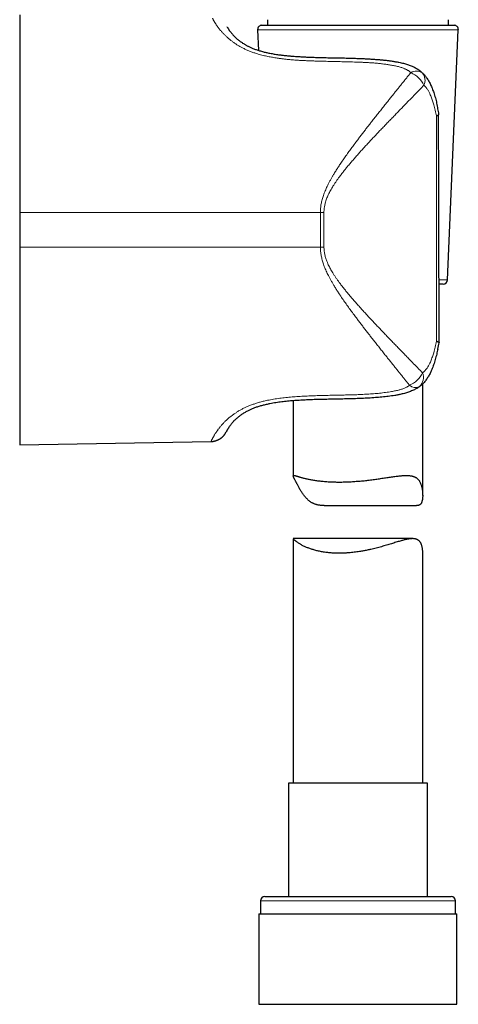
# Model space of a CAD drawing. Header units: millimetres. Extents: x 8 to 825, y 12 to 755.
# Tile 54 of 62: x 590 to 640, y 462 to 576. Entities that reach past the tile are written whole.
import ezdxf

# ---------------------------------------------------------------- set-up
doc = ezdxf.new("R2010")
doc.units = ezdxf.units.MM

msp = doc.modelspace()

# ---------------------------------------------------------------- linework, layer by layer
at = {"color": 7, "linetype": 'Continuous', "lineweight": 30}
for p, q in [((589.52, 576.9), (589.52, 553.97)), ((613.57, 575.46), (613.57, 575.47)), ((617.59, 575.67), (639.85, 575.67)), ((618.22, 576.32), (618.22, 575.67)), ((618.22, 576.32), (618.22, 576.32)), ((639.22, 575.67), (639.22, 576.32)), ((617.09, 575.15), (617.19, 572.76)), ((639.09, 546.15), (640.34, 575.15)), ((638.05, 565.35), (638.06, 565.28)), ((589.52, 553.97), (589.52, 549.96)), ((589.52, 549.96), (589.52, 527.04)), ((638.59, 545.67), (638.11, 545.67)), ((638.11, 538.88), (638.11, 538.87)), ((637.98, 538.14), (637.97, 538.11)), ((637.98, 538.15), (637.98, 538.14)), ((636.22, 521.16), (636.22, 534.1)), ((621.22, 532.14), (621.22, 523.42)), ((589.52, 527.04), (611.7, 527.42)), ((624.82, 519.99), (635.51, 519.99)), ((635.05, 516.16), (621.22, 516.16)), ((621.22, 516.15), (621.22, 487.79)), ((636.22, 487.79), (636.22, 514.65)), ((620.67, 487.79), (620.67, 474.67)), ((626.39, 487.79), (620.67, 487.79)), ((636.77, 487.79), (626.39, 487.79)), ((636.77, 474.67), (636.77, 487.79)), ((617.42, 474.17), (617.42, 472.67)), ((617.92, 474.67), (625.6, 474.67)), ((625.6, 474.67), (639.52, 474.67)), ((640.02, 472.67), (640.02, 474.17)), ((617.24, 472.67), (617.24, 462.17)), ((617.24, 472.67), (625.4, 472.67)), ((625.4, 472.67), (640.19, 472.67)), ((640.19, 462.17), (640.19, 472.67)), ((617.24, 462.17), (625.4, 462.17)), ((625.4, 462.17), (640.19, 462.17))]:
    msp.add_line(p, q, dxfattribs=at)
at = {"color": 252, "linetype": 'Continuous', "lineweight": 0}
for p, q in [((625.36, 575.15), (617.09, 575.15)), ((640.34, 575.15), (625.36, 575.15)), ((637.82, 539.04), (637.82, 565.18)), ((624.36, 553.97), (589.52, 553.97)), ((624.36, 553.97), (624.78, 553.97)), ((624.36, 549.96), (624.36, 553.97)), ((624.78, 553.97), (624.78, 549.96)), ((624.36, 549.96), (589.52, 549.96)), ((624.78, 549.96), (624.36, 549.96)), ((638.11, 546.15), (639.09, 546.15)), ((625.45, 474.17), (617.42, 474.17)), ((640.02, 474.17), (625.45, 474.17))]:
    msp.add_line(p, q, dxfattribs=at)
at = {"color": 7, "linetype": 'Continuous', "lineweight": 30}
for centre, start, end in [((617.59, 575.17), 90, 182.4813), ((639.85, 575.17), 357.5187, 90), ((638.59, 546.17), 270, 357.5187), ((617.92, 474.17), 90, 180), ((639.52, 474.17), 0, 90)]:
    msp.add_arc(centre, 0.5, start, end, dxfattribs=at)
at = {"color": 252, "linetype": 'Continuous', "lineweight": 0}
for centre, radius, start, end in [((635.49, 569.17), 1.2, 55.3812, 123.306), ((633.68, 567.45), 2.96, 25.2857, 67.1561), ((635.16, 569.3), 1.33, 334.0185, 40.4866), ((633.49, 536.7), 3.01, 293.377, 334.1064), ((634.87, 534.84), 1.44, 312.8833, 22.4678), ((635.38, 534.73), 1.06, 228.7605, 296.124)]:
    msp.add_arc(centre, radius, start, end, dxfattribs=at)
at = {"color": 7, "linetype": 'Continuous', "lineweight": 30}
msp.add_ellipse((636.12, 531.56), major_axis=(0, 136.68), ratio=0.014632, start_param=4.765978, end_param=4.961707, dxfattribs=at)
at = {"color": 252, "linetype": 'Continuous', "lineweight": 0}
for points, knots in [([(634.83, 570.18), (634.81, 570.2), (634.76, 570.25), (634.68, 570.32), (634.6, 570.38), (634.51, 570.45), (634.4, 570.51), (634.27, 570.57), (634.14, 570.63), (634.01, 570.69), (633.87, 570.74), (633.7, 570.8), (633.51, 570.85), (633.29, 570.91), (633.07, 570.96), (632.85, 571), (632.62, 571.05), (632.39, 571.08), (632.16, 571.12), (631.93, 571.15), (631.7, 571.18), (631.45, 571.21), (631.21, 571.24), (630.91, 571.27), (630.56, 571.3), (630.15, 571.33), (629.74, 571.35), (629.33, 571.37), (628.92, 571.39), (628.37, 571.41), (627.69, 571.43), (626.86, 571.45), (626.05, 571.47), (625.23, 571.49), (624.5, 571.5), (623.86, 571.52), (623.31, 571.54), (622.77, 571.56), (622.22, 571.59), (621.67, 571.62), (621.17, 571.66), (620.72, 571.7), (620.31, 571.74), (619.9, 571.79), (619.54, 571.84), (619.23, 571.89), (618.96, 571.93), (618.69, 571.98), (618.42, 572.03), (618.15, 572.08), (617.87, 572.15), (617.57, 572.22), (617.29, 572.29), (617.06, 572.36), (616.85, 572.43), (616.65, 572.49), (616.45, 572.56), (616.26, 572.64), (616.06, 572.71), (615.87, 572.79), (615.69, 572.88), (615.51, 572.96), (615.34, 573.05), (615.17, 573.14), (615.01, 573.23), (614.85, 573.32), (614.69, 573.42), (614.55, 573.51), (614.4, 573.61), (614.26, 573.71), (614.13, 573.81), (614, 573.91), (613.87, 574.01), (613.75, 574.11), (613.62, 574.22), (613.49, 574.34), (613.37, 574.46), (613.25, 574.57), (613.14, 574.68), (613.04, 574.79), (612.94, 574.9), (612.85, 575.01), (612.76, 575.11), (612.68, 575.21), (612.6, 575.31), (612.53, 575.41), (612.45, 575.52), (612.37, 575.63), (612.3, 575.73), (612.24, 575.83), (612.18, 575.92), (612.13, 576.01), (612.08, 576.08), (612.04, 576.16), (611.99, 576.24), (611.95, 576.32), (611.92, 576.38), (611.89, 576.43), (611.87, 576.47), (611.86, 576.49), (611.85, 576.51), (611.85, 576.51), (611.85, 576.51)], [0, 0, 0, 0, 0.003644, 0.007288, 0.010982, 0.014676, 0.019254, 0.023837, 0.028417, 0.033123, 0.037833, 0.042541, 0.049424, 0.056308, 0.063241, 0.070174, 0.077167, 0.084164, 0.090932, 0.097703, 0.104995, 0.112286, 0.119586, 0.126885, 0.139004, 0.151122, 0.163256, 0.175389, 0.187551, 0.199713, 0.224044, 0.248275, 0.272507, 0.296739, 0.32097, 0.337126, 0.353283, 0.369438, 0.385623, 0.401809, 0.417993, 0.430191, 0.44239, 0.454615, 0.466839, 0.475069, 0.483299, 0.491527, 0.4998, 0.508074, 0.516347, 0.526409, 0.536471, 0.543225, 0.549981, 0.556735, 0.563663, 0.570592, 0.57752, 0.584521, 0.591524, 0.598525, 0.60548, 0.612436, 0.619391, 0.626411, 0.633432, 0.640452, 0.647655, 0.654859, 0.662061, 0.669317, 0.676575, 0.683831, 0.692587, 0.701346, 0.710103, 0.718924, 0.727747, 0.736568, 0.745553, 0.754539, 0.763524, 0.772553, 0.781583, 0.790612, 0.802029, 0.813447, 0.824893, 0.836339, 0.84786, 0.859381, 0.870926, 0.88247, 0.897929, 0.913389, 0.928896, 0.944403, 0.959996, 0.9756, 0.990958, 1, 1, 1, 1]), ([(624.36, 553.97), (624.36, 554.05), (624.36, 554.22), (624.38, 554.47), (624.41, 554.72), (624.45, 554.97), (624.5, 555.21), (624.56, 555.46), (624.64, 555.71), (624.72, 555.96), (624.81, 556.22), (624.92, 556.48), (625.03, 556.74), (625.15, 556.99), (625.28, 557.27), (625.43, 557.56), (625.6, 557.86), (625.77, 558.16), (625.97, 558.5), (626.2, 558.87), (626.46, 559.28), (626.75, 559.71), (627.07, 560.18), (627.41, 560.67), (627.76, 561.15), (628.11, 561.63), (628.45, 562.08), (628.76, 562.5), (629.06, 562.89), (629.35, 563.27), (629.65, 563.65), (629.94, 564.03), (630.25, 564.43), (630.59, 564.86), (630.95, 565.32), (631.31, 565.77), (631.67, 566.22), (632, 566.64), (632.31, 567.03), (632.61, 567.4), (632.9, 567.76), (633.18, 568.12), (633.47, 568.47), (633.75, 568.83), (634.03, 569.17), (634.3, 569.51), (634.57, 569.85), (634.74, 570.07), (634.83, 570.18)], [0, 0, 0, 0, 0.011751, 0.023514, 0.03528, 0.047032, 0.059163, 0.071304, 0.083448, 0.095582, 0.108885, 0.122196, 0.135512, 0.148829, 0.162136, 0.178949, 0.195763, 0.212147, 0.228532, 0.2518, 0.275072, 0.298341, 0.327502, 0.356673, 0.385848, 0.41502, 0.444184, 0.468638, 0.493093, 0.517547, 0.541691, 0.565837, 0.589981, 0.620271, 0.650571, 0.680874, 0.711173, 0.741463, 0.767187, 0.792918, 0.818651, 0.844381, 0.870105, 0.896079, 0.922061, 0.948046, 0.974027, 1, 1, 1, 1]), ([(636.36, 568.72), (636.26, 568.62), (636.07, 568.42), (635.78, 568.12), (635.48, 567.81), (635.17, 567.5), (634.87, 567.18), (634.55, 566.86), (634.23, 566.53), (633.91, 566.2), (633.58, 565.86), (633.24, 565.51), (632.88, 565.13), (632.5, 564.75), (632.12, 564.35), (631.74, 563.95), (631.37, 563.57), (631.03, 563.21), (630.7, 562.86), (630.38, 562.52), (630.05, 562.17), (629.73, 561.82), (629.4, 561.46), (629.07, 561.1), (628.73, 560.72), (628.39, 560.34), (628.06, 559.95), (627.73, 559.56), (627.41, 559.19), (627.12, 558.82), (626.85, 558.47), (626.6, 558.15), (626.38, 557.85), (626.19, 557.57), (626, 557.29), (625.83, 557.03), (625.68, 556.77), (625.54, 556.53), (625.41, 556.28), (625.28, 556.03), (625.17, 555.79), (625.08, 555.54), (625, 555.3), (624.93, 555.08), (624.88, 554.87), (624.84, 554.68), (624.81, 554.49), (624.79, 554.3), (624.78, 554.13), (624.78, 554.02), (624.78, 553.97)], [0, 0, 0, 0, 0.026185, 0.052378, 0.078575, 0.10477, 0.130956, 0.157411, 0.183874, 0.21034, 0.236803, 0.26326, 0.292737, 0.322224, 0.351713, 0.3812, 0.410679, 0.435396, 0.460115, 0.484832, 0.509245, 0.53366, 0.558073, 0.583585, 0.609105, 0.634629, 0.660151, 0.685668, 0.711178, 0.733054, 0.754933, 0.776808, 0.793262, 0.809715, 0.826099, 0.842482, 0.856015, 0.86956, 0.883105, 0.896641, 0.910167, 0.922393, 0.934625, 0.946848, 0.956247, 0.965655, 0.975062, 0.984458, 0.992229, 1, 1, 1, 1]), ([(637.82, 565.18), (637.8, 565.29), (637.75, 565.5), (637.68, 565.81), (637.6, 566.13), (637.52, 566.41), (637.44, 566.68), (637.37, 566.92), (637.28, 567.16), (637.19, 567.39), (637.11, 567.59), (637.03, 567.77), (636.95, 567.92), (636.88, 568.06), (636.79, 568.2), (636.7, 568.33), (636.62, 568.44), (636.55, 568.53), (636.49, 568.59), (636.42, 568.66), (636.38, 568.7), (636.36, 568.72)], [0, 0, 0, 0, 0.077476, 0.154977, 0.232466, 0.309928, 0.372911, 0.435958, 0.499002, 0.562003, 0.624948, 0.66891, 0.712883, 0.756838, 0.801527, 0.846239, 0.890915, 0.918104, 0.945292, 0.972646, 1, 1, 1, 1]), ([(634.68, 533.94), (634.6, 534.04), (634.44, 534.25), (634.18, 534.57), (633.93, 534.89), (633.66, 535.21), (633.4, 535.54), (633.13, 535.88), (632.86, 536.22), (632.58, 536.57), (632.3, 536.92), (632, 537.29), (631.68, 537.7), (631.34, 538.13), (630.99, 538.56), (630.65, 539), (630.32, 539.42), (630, 539.82), (629.71, 540.2), (629.41, 540.58), (629.12, 540.97), (628.83, 541.35), (628.51, 541.77), (628.17, 542.23), (627.8, 542.73), (627.44, 543.23), (627.08, 543.74), (626.76, 544.21), (626.47, 544.64), (626.22, 545.03), (626, 545.39), (625.8, 545.72), (625.62, 546.03), (625.45, 546.34), (625.3, 546.63), (625.16, 546.91), (625.04, 547.17), (624.92, 547.44), (624.81, 547.7), (624.72, 547.96), (624.64, 548.22), (624.57, 548.45), (624.51, 548.7), (624.46, 548.94), (624.41, 549.19), (624.38, 549.45), (624.36, 549.71), (624.36, 549.88), (624.36, 549.96)], [0, 0, 0, 0, 0.024648, 0.049304, 0.073962, 0.098618, 0.123267, 0.148138, 0.173014, 0.197893, 0.22277, 0.247642, 0.277232, 0.306831, 0.336433, 0.366033, 0.395624, 0.420436, 0.44525, 0.470062, 0.494568, 0.519075, 0.54358, 0.574314, 0.605058, 0.635803, 0.666544, 0.697275, 0.719921, 0.742568, 0.765212, 0.782242, 0.799272, 0.81623, 0.833188, 0.84715, 0.861121, 0.875092, 0.889057, 0.903013, 0.914962, 0.926919, 0.938874, 0.95082, 0.963109, 0.975412, 0.987713, 1, 1, 1, 1]), ([(624.78, 549.96), (624.78, 549.9), (624.78, 549.76), (624.8, 549.55), (624.82, 549.35), (624.86, 549.15), (624.91, 548.94), (624.96, 548.74), (625.03, 548.53), (625.1, 548.34), (625.18, 548.13), (625.28, 547.91), (625.4, 547.67), (625.52, 547.43), (625.66, 547.2), (625.8, 546.95), (625.97, 546.68), (626.16, 546.4), (626.35, 546.13), (626.57, 545.83), (626.82, 545.5), (627.11, 545.13), (627.43, 544.73), (627.78, 544.31), (628.16, 543.86), (628.55, 543.42), (628.94, 542.98), (629.31, 542.57), (629.66, 542.19), (629.99, 541.83), (630.31, 541.49), (630.64, 541.14), (630.96, 540.8), (631.31, 540.43), (631.68, 540.04), (632.08, 539.63), (632.47, 539.22), (632.86, 538.81), (633.25, 538.41), (633.64, 538.02), (634.02, 537.62), (634.39, 537.24), (634.74, 536.88), (635.06, 536.55), (635.35, 536.25), (635.64, 535.96), (635.92, 535.67), (636.1, 535.48), (636.2, 535.38)], [0, 0, 0, 0, 0.010024, 0.020061, 0.030099, 0.040125, 0.05054, 0.060965, 0.071393, 0.081812, 0.091179, 0.104387, 0.117604, 0.13083, 0.144056, 0.15727, 0.174009, 0.190749, 0.206945, 0.223141, 0.246476, 0.269814, 0.29315, 0.323066, 0.352992, 0.382922, 0.412851, 0.442769, 0.467859, 0.49295, 0.518039, 0.542803, 0.567568, 0.592332, 0.623416, 0.654509, 0.685605, 0.716698, 0.74778, 0.779168, 0.810563, 0.841958, 0.873345, 0.898672, 0.924005, 0.949341, 0.974674, 1, 1, 1, 1]), ([(636.2, 535.38), (636.22, 535.4), (636.27, 535.44), (636.35, 535.5), (636.43, 535.58), (636.52, 535.66), (636.6, 535.76), (636.69, 535.87), (636.78, 536.01), (636.88, 536.17), (636.97, 536.34), (637.06, 536.53), (637.16, 536.74), (637.25, 536.98), (637.34, 537.22), (637.42, 537.46), (637.5, 537.74), (637.59, 538.04), (637.67, 538.37), (637.75, 538.7), (637.8, 538.93), (637.82, 539.04)], [0, 0, 0, 0, 0.0274359, 0.0548707, 0.0896805, 0.1245389, 0.1594047, 0.1942247, 0.2424124, 0.2906448, 0.3388513, 0.3883107, 0.4486628, 0.5090755, 0.5695366, 0.6300015, 0.6903973, 0.7677737, 0.8451828, 0.9226053, 1, 1, 1, 1]), ([(611.7, 527.42), (611.7, 527.43), (611.7, 527.43), (611.7, 527.44), (611.72, 527.47), (611.73, 527.51), (611.75, 527.55), (611.77, 527.59), (611.8, 527.64), (611.83, 527.7), (611.86, 527.76), (611.9, 527.83), (611.94, 527.92), (612, 528.03), (612.07, 528.14), (612.14, 528.27), (612.23, 528.4), (612.31, 528.53), (612.39, 528.64), (612.46, 528.74), (612.53, 528.85), (612.62, 528.96), (612.7, 529.07), (612.8, 529.18), (612.9, 529.3), (613, 529.42), (613.12, 529.55), (613.24, 529.67), (613.37, 529.8), (613.52, 529.94), (613.67, 530.08), (613.84, 530.22), (614.03, 530.37), (614.2, 530.5), (614.36, 530.61), (614.51, 530.71), (614.66, 530.81), (614.81, 530.91), (614.97, 531), (615.14, 531.1), (615.3, 531.18), (615.47, 531.27), (615.64, 531.35), (615.81, 531.43), (615.99, 531.51), (616.18, 531.58), (616.37, 531.66), (616.57, 531.73), (616.77, 531.8), (616.98, 531.86), (617.18, 531.93), (617.4, 531.99), (617.62, 532.05), (617.84, 532.1), (618.11, 532.16), (618.42, 532.23), (618.77, 532.29), (619.12, 532.35), (619.47, 532.4), (619.83, 532.45), (620.18, 532.49), (620.54, 532.53), (620.9, 532.57), (621.26, 532.6), (621.64, 532.63), (622.03, 532.65), (622.43, 532.67), (622.84, 532.69), (623.35, 532.71), (623.98, 532.74), (624.71, 532.76), (625.45, 532.77), (626.18, 532.79), (626.92, 532.8), (627.65, 532.82), (628.39, 532.84), (628.99, 532.86), (629.47, 532.89), (629.82, 532.91), (630.17, 532.93), (630.52, 532.95), (630.87, 532.98), (631.22, 533.02), (631.57, 533.06), (631.92, 533.1), (632.27, 533.15), (632.58, 533.2), (632.85, 533.25), (633.08, 533.3), (633.3, 533.34), (633.49, 533.39), (633.67, 533.45), (633.84, 533.5), (634.01, 533.56), (634.18, 533.63), (634.32, 533.7), (634.43, 533.76), (634.52, 533.82), (634.6, 533.88), (634.66, 533.92), (634.68, 533.94)], [0, 0, 0, 0, 0.011627, 0.027436, 0.04301, 0.058595, 0.069537, 0.080479, 0.091421, 0.102399, 0.113377, 0.124355, 0.138446, 0.15254, 0.166632, 0.18082, 0.195011, 0.209199, 0.218252, 0.227307, 0.23636, 0.245453, 0.254546, 0.263639, 0.272876, 0.282115, 0.291352, 0.300655, 0.30996, 0.319263, 0.329379, 0.339494, 0.349669, 0.359844, 0.366767, 0.373692, 0.380615, 0.387596, 0.394579, 0.40156, 0.408046, 0.414534, 0.42102, 0.427565, 0.434112, 0.440658, 0.447388, 0.45412, 0.46085, 0.467639, 0.474429, 0.481218, 0.488272, 0.495328, 0.502382, 0.513023, 0.523664, 0.53424, 0.544817, 0.555423, 0.566029, 0.576603, 0.587177, 0.597764, 0.608351, 0.620237, 0.632124, 0.644018, 0.655912, 0.677409, 0.698908, 0.720412, 0.741916, 0.763413, 0.78491, 0.806413, 0.827916, 0.838197, 0.848479, 0.858767, 0.869054, 0.879358, 0.889665, 0.899939, 0.910218, 0.92072, 0.931222, 0.938258, 0.945295, 0.95233, 0.957915, 0.963502, 0.969085, 0.97479, 0.980499, 0.986201, 0.989631, 0.99306, 0.99653, 1, 1, 1, 1])]:
    msp.add_open_spline(points, degree=3, knots=knots, dxfattribs=at)
at = {"color": 7, "linetype": 'Continuous', "lineweight": 30}
for points, knots in [([(613.57, 575.47), (613.57, 575.47), (613.57, 575.47), (613.56, 575.48), (613.56, 575.49), (613.56, 575.49), (613.55, 575.5), (613.55, 575.5), (613.55, 575.5)], [0, 0, 0, 0, 0.076417, 0.328428, 0.579519, 0.828287, 0.952496, 1, 1, 1, 1]), ([(613.57, 575.46), (613.57, 575.46), (613.58, 575.46), (613.59, 575.44), (613.61, 575.4), (613.63, 575.36), (613.66, 575.31), (613.7, 575.26), (613.74, 575.19), (613.78, 575.12), (613.84, 575.04), (613.9, 574.96), (613.97, 574.87), (614.04, 574.77), (614.12, 574.68), (614.21, 574.58), (614.3, 574.48), (614.39, 574.39), (614.47, 574.3), (614.56, 574.23), (614.64, 574.15), (614.73, 574.07), (614.83, 573.98), (614.94, 573.9), (615.07, 573.8), (615.21, 573.71), (615.35, 573.61), (615.5, 573.52), (615.63, 573.44), (615.75, 573.37), (615.88, 573.3), (616.01, 573.23), (616.15, 573.17), (616.3, 573.1), (616.46, 573.02), (616.64, 572.95), (616.83, 572.88), (617.02, 572.82), (617.22, 572.75), (617.43, 572.69), (617.64, 572.63), (617.86, 572.57), (618.07, 572.52), (618.28, 572.47), (618.52, 572.43), (618.76, 572.38), (619.01, 572.34), (619.26, 572.3), (619.52, 572.26), (619.81, 572.22), (620.16, 572.18), (620.55, 572.14), (620.94, 572.1), (621.38, 572.07), (621.85, 572.04), (622.37, 572.01), (622.88, 571.98), (623.4, 571.96), (623.91, 571.95), (624.52, 571.93), (625.21, 571.91), (625.98, 571.9), (626.75, 571.89), (627.47, 571.87), (628.12, 571.85), (628.72, 571.83), (629.26, 571.81), (629.76, 571.79), (630.21, 571.76), (630.65, 571.73), (631.08, 571.7), (631.5, 571.66), (631.89, 571.62), (632.29, 571.57), (632.68, 571.52), (633.08, 571.45), (633.43, 571.39), (633.73, 571.32), (633.99, 571.26), (634.23, 571.2), (634.46, 571.13), (634.67, 571.06), (634.88, 570.98), (635.09, 570.89), (635.29, 570.79), (635.48, 570.68), (635.67, 570.57), (635.85, 570.44), (636.01, 570.31), (636.12, 570.21), (636.17, 570.16)], [0, 0, 0, 0, 0.001354, 0.016785, 0.032215, 0.047703, 0.063193, 0.078681, 0.09332, 0.10796, 0.122599, 0.137311, 0.152026, 0.166737, 0.178967, 0.191196, 0.203464, 0.215732, 0.224015, 0.2323, 0.240584, 0.248922, 0.257262, 0.2656, 0.274897, 0.284194, 0.293555, 0.302915, 0.309318, 0.315722, 0.322125, 0.328599, 0.335075, 0.341549, 0.348906, 0.356263, 0.363683, 0.371102, 0.378716, 0.38633, 0.394001, 0.401672, 0.408669, 0.415673, 0.423864, 0.432058, 0.440251, 0.448499, 0.456748, 0.464997, 0.477538, 0.49008, 0.502652, 0.515224, 0.531594, 0.547966, 0.564338, 0.580741, 0.597144, 0.613548, 0.638092, 0.662636, 0.68718, 0.711724, 0.730632, 0.74954, 0.768447, 0.782654, 0.796861, 0.811068, 0.825273, 0.837963, 0.850653, 0.863366, 0.876079, 0.888897, 0.901714, 0.910305, 0.918897, 0.927486, 0.934774, 0.942063, 0.94935, 0.95674, 0.964133, 0.971522, 0.978596, 0.98567, 0.992835, 1, 1, 1, 1]), ([(636.17, 570.16), (636.22, 570.12), (636.3, 570.04), (636.42, 569.91), (636.53, 569.77), (636.65, 569.61), (636.78, 569.43), (636.9, 569.23), (637.02, 569.02), (637.13, 568.81), (637.23, 568.58), (637.32, 568.36), (637.41, 568.12), (637.47, 567.96), (637.5, 567.88)], [0, 0, 0, 0, 0.066213, 0.132427, 0.199123, 0.265822, 0.355493, 0.445218, 0.53491, 0.625861, 0.716841, 0.807803, 0.903866, 1, 1, 1, 1]), ([(637.5, 567.88), (637.5, 567.87), (637.54, 567.77), (637.6, 567.56), (637.69, 567.25), (637.77, 566.94), (637.83, 566.63), (637.9, 566.31), (637.95, 565.99), (638.01, 565.67), (638.04, 565.46), (638.05, 565.35)], [0, 0, 0, 0, 0.005201, 0.128707, 0.252219, 0.376183, 0.50015, 0.625027, 0.749906, 0.874953, 1, 1, 1, 1]), ([(637.82, 565.18), (637.82, 565.18), (637.85, 565.19), (637.89, 565.21), (637.95, 565.23), (638, 565.25), (638.03, 565.27), (638.05, 565.28), (638.06, 565.28)], [0, 0, 0, 0, 0.0253, 0.238276, 0.452115, 0.668624, 0.886044, 1, 1, 1, 1]), ([(637.82, 539.04), (637.82, 539.04), (637.84, 539.04), (637.88, 539.02), (637.92, 539.01), (637.97, 538.99), (638.01, 538.97), (638.05, 538.95), (638.08, 538.92), (638.1, 538.9), (638.11, 538.89), (638.11, 538.88)], [0, 0, 0, 0, 0.015373, 0.11665, 0.217926, 0.32022, 0.422513, 0.565415, 0.708316, 0.854158, 1, 1, 1, 1]), ([(637.98, 538.14), (637.98, 538.15), (638, 538.27), (638.05, 538.51), (638.09, 538.75), (638.11, 538.87)], [0, 0, 0, 0, 0.019195, 0.509489, 1, 1, 1, 1]), ([(637.98, 538.14), (637.95, 538.04), (637.91, 537.83), (637.84, 537.53), (637.76, 537.22), (637.68, 536.92), (637.59, 536.62), (637.49, 536.32), (637.39, 536.03), (637.28, 535.76), (637.17, 535.51), (637.07, 535.3), (636.96, 535.1), (636.85, 534.91), (636.73, 534.73), (636.6, 534.54), (636.46, 534.36), (636.31, 534.19), (636.15, 534.04), (636, 533.9), (635.9, 533.82), (635.85, 533.78)], [0, 0, 0, 0, 0.062206, 0.124412, 0.186719, 0.249025, 0.311746, 0.374465, 0.437403, 0.500338, 0.554918, 0.599839, 0.644759, 0.689907, 0.735052, 0.781184, 0.827312, 0.873951, 0.920588, 0.960242, 1, 1, 1, 1]), ([(635.85, 533.78), (635.79, 533.74), (635.69, 533.67), (635.52, 533.56), (635.35, 533.47), (635.15, 533.37), (634.94, 533.27), (634.7, 533.18), (634.46, 533.1), (634.22, 533.02), (633.97, 532.96), (633.68, 532.89), (633.35, 532.82), (632.98, 532.75), (632.61, 532.7), (632.23, 532.65), (631.86, 532.6), (631.48, 532.56), (631.11, 532.53), (630.73, 532.5), (630.34, 532.47), (629.95, 532.45), (629.56, 532.43), (629.06, 532.4), (628.44, 532.38), (627.7, 532.36), (626.96, 532.34), (626.23, 532.33), (625.49, 532.31), (624.75, 532.3), (624.02, 532.28), (623.3, 532.26), (622.71, 532.23), (622.26, 532.21), (621.92, 532.19), (621.58, 532.17), (621.24, 532.14), (620.9, 532.12), (620.56, 532.09), (620.22, 532.05), (619.88, 532.01), (619.55, 531.97), (619.21, 531.92), (618.86, 531.86), (618.56, 531.81), (618.29, 531.75), (618.07, 531.7), (617.85, 531.65), (617.64, 531.59), (617.43, 531.54), (617.23, 531.48), (617.03, 531.41), (616.84, 531.35), (616.65, 531.27), (616.47, 531.2), (616.3, 531.13), (616.14, 531.06), (615.99, 530.98), (615.81, 530.89), (615.64, 530.79), (615.47, 530.69), (615.31, 530.59), (615.16, 530.48), (615.01, 530.38), (614.88, 530.28), (614.76, 530.18), (614.66, 530.09), (614.56, 530.01), (614.47, 529.92), (614.39, 529.84), (614.31, 529.76), (614.23, 529.67), (614.14, 529.57), (614.05, 529.46), (613.97, 529.36), (613.9, 529.26), (613.83, 529.17), (613.77, 529.08), (613.72, 529), (613.67, 528.92), (613.63, 528.85), (613.59, 528.79), (613.55, 528.73), (613.52, 528.67), (613.5, 528.63), (613.48, 528.59), (613.47, 528.56), (613.46, 528.54), (613.45, 528.53), (613.45, 528.53), (613.45, 528.53)], [0, 0, 0, 0, 0.006303, 0.012607, 0.01897, 0.025333, 0.033391, 0.041455, 0.049515, 0.057694, 0.065877, 0.074057, 0.085768, 0.09748, 0.109231, 0.120983, 0.132791, 0.144603, 0.156219, 0.167838, 0.179936, 0.192035, 0.204141, 0.216247, 0.239034, 0.261822, 0.284619, 0.307416, 0.330208, 0.353001, 0.375797, 0.398592, 0.419744, 0.430323, 0.440903, 0.45148, 0.462057, 0.472643, 0.48323, 0.493809, 0.504387, 0.514991, 0.525594, 0.536702, 0.547809, 0.555265, 0.562723, 0.570178, 0.577227, 0.584275, 0.591366, 0.598457, 0.605708, 0.612959, 0.620275, 0.62759, 0.633831, 0.64008, 0.6489, 0.657721, 0.666626, 0.675531, 0.684666, 0.693801, 0.702998, 0.712196, 0.720455, 0.728717, 0.736977, 0.745292, 0.75361, 0.761926, 0.774591, 0.787257, 0.799965, 0.812674, 0.826006, 0.839341, 0.852675, 0.866066, 0.879459, 0.89285, 0.90804, 0.923231, 0.93842, 0.953667, 0.968916, 0.984163, 0.999579, 1, 1, 1, 1]), ([(611.7, 527.42), (611.7, 527.42), (611.74, 527.42), (611.8, 527.43), (611.88, 527.43), (611.96, 527.44), (612.03, 527.46), (612.11, 527.47), (612.18, 527.49), (612.26, 527.51), (612.33, 527.54), (612.4, 527.57), (612.47, 527.6), (612.54, 527.63), (612.61, 527.66), (612.67, 527.7), (612.74, 527.74), (612.8, 527.78), (612.86, 527.82), (612.91, 527.86), (612.97, 527.91), (613.02, 527.95), (613.07, 528), (613.12, 528.05), (613.16, 528.1), (613.2, 528.15), (613.24, 528.2), (613.28, 528.24), (613.31, 528.29), (613.34, 528.33), (613.36, 528.37), (613.38, 528.4), (613.39, 528.42), (613.4, 528.44), (613.41, 528.45), (613.41, 528.46), (613.42, 528.47), (613.42, 528.48), (613.43, 528.49), (613.43, 528.49), (613.43, 528.5), (613.44, 528.5), (613.44, 528.51), (613.44, 528.51), (613.44, 528.51), (613.44, 528.52), (613.45, 528.53), (613.45, 528.53), (613.45, 528.54)], [0, 0, 0, 0, 0.0080568, 0.0348402, 0.0615167, 0.0880829, 0.1145347, 0.1408676, 0.1670765, 0.1931554, 0.2190976, 0.2448953, 0.2705399, 0.2960212, 0.3213276, 0.3464458, 0.3713605, 0.3960537, 0.4205044, 0.444688, 0.4685754, 0.4921315, 0.515314, 0.5380713, 0.5603384, 0.582032, 0.6030391, 0.6231936, 0.642219, 0.6595992, 0.6744809, 0.6862275, 0.6951918, 0.7021807, 0.7079007, 0.7129053, 0.7176504, 0.7225489, 0.7278722, 0.7340614, 0.7416282, 0.7512515, 0.7639113, 0.7811366, 0.8055419, 0.8423143, 0.9057126, 1, 1, 1, 1]), ([(613.45, 528.53), (613.45, 528.53), (613.45, 528.53), (613.45, 528.53), (613.45, 528.53), (613.45, 528.54), (613.46, 528.55), (613.46, 528.55), (613.46, 528.55)], [0, 0, 0, 0, 0.023864, 0.184486, 0.38802, 0.626727, 0.887601, 1, 1, 1, 1]), ([(624.82, 519.99), (624.8, 519.99), (624.71, 519.99), (624.58, 519.99), (624.43, 520), (624.29, 520.02), (624.16, 520.04), (624.03, 520.07), (623.9, 520.1), (623.77, 520.14), (623.65, 520.18), (623.53, 520.24), (623.41, 520.29), (623.31, 520.36), (623.2, 520.43), (623.1, 520.5), (623, 520.58), (622.91, 520.67), (622.81, 520.76), (622.71, 520.87), (622.59, 521), (622.47, 521.15), (622.36, 521.31), (622.25, 521.47), (622.14, 521.63), (622.04, 521.79), (621.95, 521.95), (621.86, 522.11), (621.77, 522.27), (621.7, 522.41), (621.64, 522.53), (621.59, 522.62), (621.54, 522.72), (621.49, 522.82), (621.44, 522.91), (621.39, 523), (621.35, 523.08), (621.32, 523.15), (621.28, 523.21), (621.26, 523.27), (621.24, 523.32), (621.23, 523.36), (621.22, 523.4), (621.22, 523.43), (621.22, 523.45), (621.23, 523.46), (621.25, 523.48), (621.27, 523.48), (621.31, 523.48), (621.35, 523.48), (621.41, 523.47), (621.48, 523.45), (621.56, 523.42), (621.65, 523.4), (621.76, 523.37), (621.87, 523.33), (621.99, 523.3), (622.13, 523.26), (622.27, 523.22), (622.42, 523.18), (622.58, 523.14), (622.76, 523.1), (622.94, 523.06), (623.13, 523.02), (623.34, 522.98), (623.56, 522.94), (623.79, 522.91), (624.03, 522.87), (624.29, 522.84), (624.55, 522.81), (624.82, 522.79), (625.11, 522.77), (625.39, 522.75), (625.67, 522.74), (625.96, 522.73), (626.24, 522.72), (626.54, 522.72), (626.84, 522.72), (627.15, 522.73), (627.46, 522.74), (627.77, 522.75), (628.07, 522.77), (628.37, 522.79), (628.67, 522.81), (628.97, 522.83), (629.27, 522.86), (629.58, 522.89), (629.88, 522.93), (630.18, 522.96), (630.48, 523), (630.77, 523.04), (631.06, 523.08), (631.35, 523.13), (631.64, 523.17), (631.92, 523.21), (632.2, 523.25), (632.48, 523.3), (632.74, 523.33), (633, 523.37), (633.26, 523.4), (633.48, 523.43), (633.67, 523.45), (633.83, 523.46), (633.99, 523.47), (634.14, 523.48), (634.29, 523.48), (634.44, 523.48), (634.57, 523.47), (634.71, 523.46), (634.83, 523.44), (634.96, 523.42), (635.07, 523.39), (635.19, 523.35), (635.3, 523.31), (635.4, 523.26), (635.49, 523.2), (635.57, 523.13), (635.65, 523.06), (635.73, 522.98), (635.8, 522.89), (635.86, 522.79), (635.92, 522.68), (635.97, 522.56), (636.02, 522.43), (636.07, 522.28), (636.11, 522.13), (636.14, 521.98), (636.17, 521.83), (636.19, 521.67), (636.2, 521.51), (636.21, 521.36), (636.22, 521.2), (636.22, 521.05), (636.21, 520.9), (636.2, 520.78), (636.18, 520.66), (636.16, 520.57), (636.14, 520.48), (636.11, 520.4), (636.08, 520.32), (636.05, 520.25), (636, 520.19), (635.96, 520.13), (635.9, 520.09), (635.85, 520.06), (635.79, 520.03), (635.72, 520.01), (635.65, 520), (635.58, 519.99), (635.53, 519.99), (635.51, 519.99)], [0, 0, 0, 0, 0.001836, 0.008095, 0.01269, 0.017286, 0.021909, 0.026532, 0.031252, 0.035971, 0.04073, 0.045488, 0.050085, 0.054683, 0.059311, 0.063939, 0.068644, 0.073348, 0.078071, 0.082793, 0.090075, 0.097357, 0.104667, 0.111976, 0.119323, 0.126673, 0.133894, 0.14112, 0.148686, 0.156252, 0.161326, 0.1664, 0.171474, 0.177338, 0.183202, 0.189112, 0.195022, 0.20108, 0.207138, 0.213248, 0.219357, 0.225221, 0.231085, 0.236989, 0.242893, 0.248913, 0.254933, 0.260987, 0.267042, 0.274852, 0.282661, 0.29053, 0.298399, 0.306435, 0.314471, 0.32256, 0.330648, 0.338601, 0.346553, 0.354552, 0.362551, 0.370695, 0.378838, 0.387031, 0.395224, 0.403898, 0.412572, 0.421309, 0.430045, 0.438984, 0.447923, 0.456934, 0.465945, 0.474342, 0.482738, 0.491196, 0.499654, 0.508305, 0.516956, 0.525675, 0.534393, 0.542601, 0.55081, 0.559074, 0.567338, 0.575776, 0.584213, 0.592709, 0.601204, 0.609588, 0.617972, 0.626411, 0.63485, 0.643459, 0.652068, 0.660736, 0.669404, 0.678074, 0.686744, 0.695478, 0.704213, 0.710184, 0.716156, 0.722126, 0.728156, 0.734189, 0.740219, 0.746139, 0.752059, 0.758014, 0.763969, 0.770043, 0.776116, 0.782236, 0.788356, 0.794279, 0.800202, 0.806173, 0.812145, 0.818268, 0.824391, 0.830565, 0.836739, 0.843715, 0.850694, 0.857671, 0.864703, 0.871735, 0.878767, 0.885886, 0.893007, 0.900126, 0.907291, 0.914458, 0.921621, 0.926863, 0.932104, 0.937374, 0.942643, 0.948029, 0.953415, 0.958857, 0.964298, 0.969544, 0.974791, 0.980085, 0.985379, 0.990805, 0.99623, 1, 1, 1, 1]), ([(636.22, 514.65), (636.22, 514.65), (636.22, 514.7), (636.21, 514.81), (636.2, 514.97), (636.17, 515.12), (636.14, 515.26), (636.11, 515.38), (636.07, 515.48), (636.03, 515.58), (635.99, 515.67), (635.93, 515.75), (635.87, 515.83), (635.81, 515.9), (635.74, 515.96), (635.66, 516.01), (635.58, 516.06), (635.49, 516.09), (635.39, 516.12), (635.29, 516.14), (635.18, 516.15), (635.07, 516.16), (634.94, 516.15), (634.8, 516.14), (634.65, 516.12), (634.5, 516.1), (634.33, 516.07), (634.16, 516.03), (633.99, 515.98), (633.8, 515.93), (633.6, 515.87), (633.37, 515.81), (633.12, 515.73), (632.86, 515.65), (632.59, 515.57), (632.31, 515.48), (632.03, 515.4), (631.73, 515.31), (631.44, 515.22), (631.14, 515.14), (630.83, 515.06), (630.53, 514.98), (630.25, 514.92), (630, 514.86), (629.78, 514.82), (629.56, 514.77), (629.34, 514.73), (629.12, 514.69), (628.87, 514.65), (628.59, 514.61), (628.28, 514.57), (627.97, 514.54), (627.69, 514.51), (627.44, 514.49), (627.23, 514.48), (627.02, 514.47), (626.81, 514.47), (626.6, 514.46), (626.38, 514.47), (626.13, 514.47), (625.87, 514.48), (625.61, 514.5), (625.35, 514.52), (625.1, 514.55), (624.85, 514.58), (624.61, 514.62), (624.37, 514.66), (624.15, 514.71), (623.93, 514.76), (623.72, 514.82), (623.51, 514.88), (623.32, 514.94), (623.12, 515), (622.94, 515.07), (622.76, 515.15), (622.59, 515.22), (622.42, 515.3), (622.26, 515.38), (622.11, 515.46), (621.97, 515.55), (621.84, 515.63), (621.73, 515.71), (621.63, 515.78), (621.54, 515.84), (621.47, 515.9), (621.41, 515.95), (621.35, 516), (621.31, 516.04), (621.27, 516.08), (621.24, 516.11), (621.23, 516.13), (621.22, 516.15), (621.22, 516.15), (621.22, 516.15)], [0, 0, 0, 0, 0.0003844, 0.0134004, 0.0264166, 0.0394862, 0.0525555, 0.0613896, 0.0702236, 0.0790896, 0.0879552, 0.0969643, 0.1059727, 0.11506, 0.1241472, 0.13299, 0.1418328, 0.1507566, 0.1596805, 0.1688474, 0.1780145, 0.1872582, 0.196502, 0.2067875, 0.2170733, 0.2274392, 0.2378055, 0.2483901, 0.2589749, 0.2696222, 0.2802697, 0.2936409, 0.3070124, 0.3204812, 0.3339501, 0.347707, 0.3614639, 0.3753168, 0.3891696, 0.4026341, 0.4160984, 0.4296586, 0.4432186, 0.4524705, 0.4617246, 0.4709764, 0.4803078, 0.4896415, 0.4989727, 0.5118264, 0.52468, 0.53764, 0.5505999, 0.5594726, 0.5683475, 0.5772201, 0.5861768, 0.5951358, 0.6040924, 0.61568, 0.6272675, 0.6389378, 0.6506081, 0.6625337, 0.6744594, 0.68647, 0.6984808, 0.7101026, 0.7217244, 0.7334174, 0.7451105, 0.7570156, 0.7689208, 0.7808944, 0.7928679, 0.8056309, 0.8183939, 0.8312342, 0.8440745, 0.857155, 0.8702354, 0.8834008, 0.8965661, 0.9073702, 0.9181741, 0.9290355, 0.9398967, 0.9509593, 0.9620216, 0.9731682, 0.9843143, 0.9925742, 1, 1, 1, 1])]:
    msp.add_open_spline(points, degree=3, knots=knots, dxfattribs=at)

doc.saveas('drawing.dxf')
